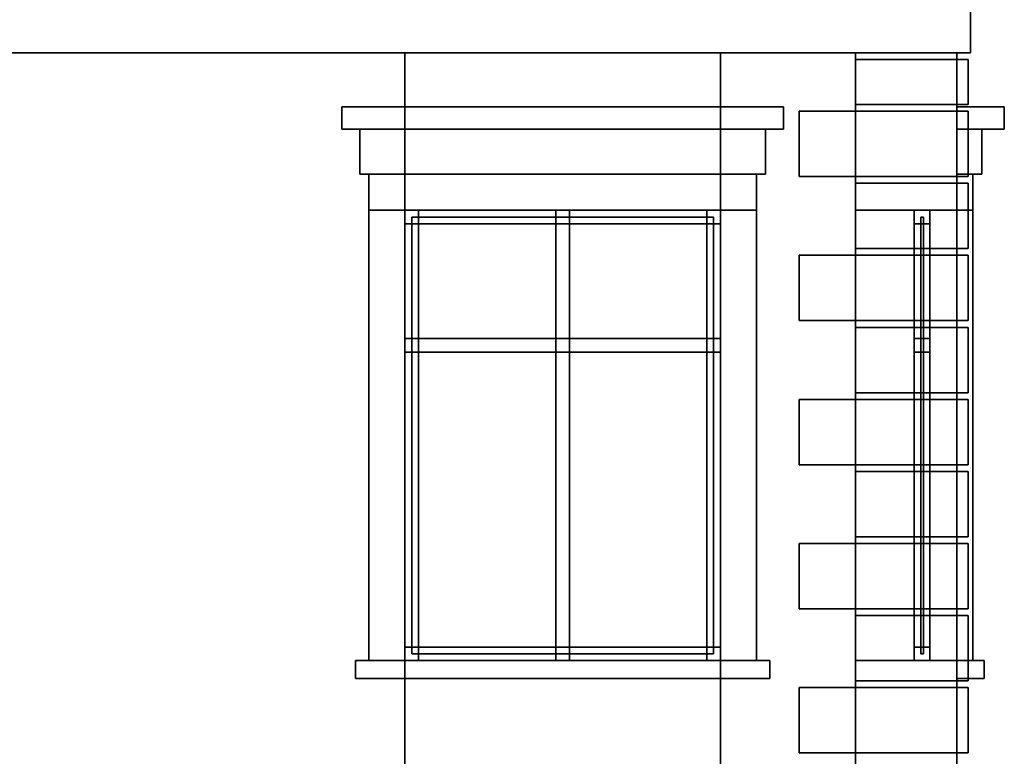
# Model space of a CAD drawing. Header units: metres. Extents: x 3 to 38.4, y 0 to 14.7.
# Tile 24 of 81: x 25.8 to 30.2, y 4.8 to 8. Entities that reach past the tile are written whole.
import ezdxf

# ---------------------------------------------------------------- set-up
doc = ezdxf.new("R2010")
doc.units = ezdxf.units.M
for name, color, linetype in [('FRAME', 8, 'Continuous'), ('GLASS', 5, 'Continuous'), ('PLASTER', 8, 'Continuous'), ('STUCCO', 8, 'Continuous')]:
    doc.layers.add(name, color=color, linetype=linetype)

msp = doc.modelspace()

# ---------------------------------------------------------------- linework, layer by layer
at = {"layer": 'FRAME'}
for points in [[(28.95, 7.14), (27.55, 7.14), (27.55, 7.2), (28.95, 7.2)], [(27.61, 5.2), (27.55, 5.2), (27.55, 7.2), (27.61, 7.2)], [(27.55, 7.14), (28.95, 7.14), (28.95, 7.2), (27.55, 7.2)], [(27.55, 5.2), (27.61, 5.2), (27.61, 7.2), (27.55, 7.2)], [(28.95, 7.14), (27.55, 7.14), (27.55, 7.2), (28.95, 7.2)], [(27.61, 5.2), (27.55, 5.2), (27.55, 7.2), (27.61, 7.2)], [(27.55, 7.14), (28.95, 7.14), (28.95, 7.2), (27.55, 7.2)], [(27.55, 5.2), (27.61, 5.2), (27.61, 7.2), (27.55, 7.2)], [(28.28, 5.2), (28.22, 5.2), (28.22, 7.2), (28.28, 7.2)], [(28.22, 5.2), (28.28, 5.2), (28.28, 7.2), (28.22, 7.2)], [(28.28, 5.2), (28.22, 5.2), (28.22, 7.2), (28.28, 7.2)], [(28.22, 5.2), (28.28, 5.2), (28.28, 7.2), (28.22, 7.2)], [(28.95, 5.2), (28.89, 5.2), (28.89, 7.2), (28.95, 7.2)], [(28.89, 5.2), (28.95, 5.2), (28.95, 7.2), (28.89, 7.2)], [(28.95, 5.2), (28.89, 5.2), (28.89, 7.2), (28.95, 7.2)], [(28.89, 5.2), (28.95, 5.2), (28.95, 7.2), (28.89, 7.2)], [(29.88, 7.14), (29.81, 7.14), (29.81, 7.2), (29.88, 7.2)], [(29.88, 5.2), (29.81, 5.2), (29.81, 7.2), (29.88, 7.2)], [(29.81, 5.2), (29.88, 5.2), (29.88, 7.2), (29.81, 7.2)], [(29.88, 5.2), (29.81, 5.2), (29.81, 7.2), (29.88, 7.2)], [(29.81, 5.2), (29.88, 5.2), (29.88, 7.2), (29.81, 7.2)], [(29.88, 5.2), (29.81, 5.2), (29.81, 7.2), (29.88, 7.2)], [(29.81, 7.14), (29.88, 7.14), (29.88, 7.2), (29.81, 7.2)], [(29.81, 5.2), (29.88, 5.2), (29.88, 7.2), (29.81, 7.2)], [(29.88, 7.14), (29.81, 7.14), (29.81, 7.2), (29.88, 7.2)], [(29.88, 5.2), (29.81, 5.2), (29.81, 7.2), (29.88, 7.2)], [(29.81, 5.2), (29.88, 5.2), (29.88, 7.2), (29.81, 7.2)], [(29.88, 5.2), (29.81, 5.2), (29.81, 7.2), (29.88, 7.2)], [(29.81, 5.2), (29.88, 5.2), (29.88, 7.2), (29.81, 7.2)], [(29.88, 5.2), (29.81, 5.2), (29.81, 7.2), (29.88, 7.2)], [(29.81, 7.14), (29.88, 7.14), (29.88, 7.2), (29.81, 7.2)], [(29.81, 5.2), (29.88, 5.2), (29.88, 7.2), (29.81, 7.2)], [(29.88, 7.14), (29.81, 7.14), (29.81, 7.2), (29.88, 7.2)], [(29.88, 5.2), (29.81, 5.2), (29.81, 7.2), (29.88, 7.2)], [(29.81, 5.2), (29.88, 5.2), (29.88, 7.2), (29.81, 7.2)], [(29.88, 5.2), (29.81, 5.2), (29.81, 7.2), (29.88, 7.2)], [(29.81, 5.2), (29.88, 5.2), (29.88, 7.2), (29.81, 7.2)], [(29.88, 5.2), (29.81, 5.2), (29.81, 7.2), (29.88, 7.2)], [(29.81, 7.14), (29.88, 7.14), (29.88, 7.2), (29.81, 7.2)], [(29.81, 5.2), (29.88, 5.2), (29.88, 7.2), (29.81, 7.2)], [(29.88, 7.14), (29.81, 7.14), (29.81, 7.2), (29.88, 7.2)], [(29.88, 5.2), (29.81, 5.2), (29.81, 7.2), (29.88, 7.2)], [(29.81, 5.2), (29.88, 5.2), (29.88, 7.2), (29.81, 7.2)], [(29.88, 5.2), (29.81, 5.2), (29.81, 7.2), (29.88, 7.2)], [(29.81, 5.2), (29.88, 5.2), (29.88, 7.2), (29.81, 7.2)], [(29.88, 5.2), (29.81, 5.2), (29.81, 7.2), (29.88, 7.2)], [(29.81, 7.14), (29.88, 7.14), (29.88, 7.2), (29.81, 7.2)], [(29.81, 5.2), (29.88, 5.2), (29.88, 7.2), (29.81, 7.2)], [(29.88, 7.14), (29.81, 7.14), (29.81, 7.2), (29.88, 7.2)], [(29.88, 5.2), (29.81, 5.2), (29.81, 7.2), (29.88, 7.2)], [(29.81, 5.2), (29.88, 5.2), (29.88, 7.2), (29.81, 7.2)], [(29.88, 5.2), (29.81, 5.2), (29.81, 7.2), (29.88, 7.2)], [(29.81, 5.2), (29.88, 5.2), (29.88, 7.2), (29.81, 7.2)], [(29.88, 5.2), (29.81, 5.2), (29.81, 7.2), (29.88, 7.2)], [(29.81, 7.14), (29.88, 7.14), (29.88, 7.2), (29.81, 7.2)], [(29.81, 5.2), (29.88, 5.2), (29.88, 7.2), (29.81, 7.2)], [(29.88, 7.14), (29.81, 7.14), (29.81, 7.2), (29.88, 7.2)], [(29.88, 5.2), (29.81, 5.2), (29.81, 7.2), (29.88, 7.2)], [(29.81, 5.2), (29.88, 5.2), (29.88, 7.2), (29.81, 7.2)], [(29.88, 5.2), (29.81, 5.2), (29.81, 7.2), (29.88, 7.2)], [(29.81, 5.2), (29.88, 5.2), (29.88, 7.2), (29.81, 7.2)], [(29.88, 5.2), (29.81, 5.2), (29.81, 7.2), (29.88, 7.2)], [(29.81, 7.14), (29.88, 7.14), (29.88, 7.2), (29.81, 7.2)], [(29.81, 5.2), (29.88, 5.2), (29.88, 7.2), (29.81, 7.2)], [(29.88, 7.14), (29.81, 7.14), (29.81, 7.2), (29.88, 7.2)], [(29.88, 5.2), (29.81, 5.2), (29.81, 7.2), (29.88, 7.2)], [(29.81, 5.2), (29.88, 5.2), (29.88, 7.2), (29.81, 7.2)], [(29.88, 5.2), (29.81, 5.2), (29.81, 7.2), (29.88, 7.2)], [(29.81, 5.2), (29.88, 5.2), (29.88, 7.2), (29.81, 7.2)], [(29.88, 5.2), (29.81, 5.2), (29.81, 7.2), (29.88, 7.2)], [(29.81, 7.14), (29.88, 7.14), (29.88, 7.2), (29.81, 7.2)], [(29.81, 5.2), (29.88, 5.2), (29.88, 7.2), (29.81, 7.2)], [(29.88, 7.14), (29.81, 7.14), (29.81, 7.2), (29.88, 7.2)], [(29.88, 5.2), (29.81, 5.2), (29.81, 7.2), (29.88, 7.2)], [(29.81, 5.2), (29.88, 5.2), (29.88, 7.2), (29.81, 7.2)], [(29.88, 5.2), (29.81, 5.2), (29.81, 7.2), (29.88, 7.2)], [(29.81, 5.2), (29.88, 5.2), (29.88, 7.2), (29.81, 7.2)], [(29.88, 5.2), (29.81, 5.2), (29.81, 7.2), (29.88, 7.2)], [(29.81, 7.14), (29.88, 7.14), (29.88, 7.2), (29.81, 7.2)], [(29.81, 5.2), (29.88, 5.2), (29.88, 7.2), (29.81, 7.2)], [(29.88, 7.14), (29.81, 7.14), (29.81, 7.2), (29.88, 7.2)], [(29.88, 5.2), (29.81, 5.2), (29.81, 7.2), (29.88, 7.2)], [(29.81, 5.2), (29.88, 5.2), (29.88, 7.2), (29.81, 7.2)], [(29.88, 5.2), (29.81, 5.2), (29.81, 7.2), (29.88, 7.2)], [(29.81, 5.2), (29.88, 5.2), (29.88, 7.2), (29.81, 7.2)], [(29.88, 5.2), (29.81, 5.2), (29.81, 7.2), (29.88, 7.2)], [(29.81, 7.14), (29.88, 7.14), (29.88, 7.2), (29.81, 7.2)], [(29.81, 5.2), (29.88, 5.2), (29.88, 7.2), (29.81, 7.2)], [(28.95, 6.57), (27.55, 6.57), (27.55, 6.63), (28.95, 6.63)], [(27.55, 6.57), (28.95, 6.57), (28.95, 6.63), (27.55, 6.63)], [(28.95, 6.57), (27.55, 6.57), (27.55, 6.63), (28.95, 6.63)], [(27.55, 6.57), (28.95, 6.57), (28.95, 6.63), (27.55, 6.63)], [(29.88, 6.57), (29.81, 6.57), (29.81, 6.63), (29.88, 6.63)], [(29.81, 6.57), (29.88, 6.57), (29.88, 6.63), (29.81, 6.63)], [(29.88, 6.57), (29.81, 6.57), (29.81, 6.63), (29.88, 6.63)], [(29.81, 6.57), (29.88, 6.57), (29.88, 6.63), (29.81, 6.63)], [(29.88, 6.57), (29.81, 6.57), (29.81, 6.63), (29.88, 6.63)], [(29.81, 6.57), (29.88, 6.57), (29.88, 6.63), (29.81, 6.63)], [(29.88, 6.57), (29.81, 6.57), (29.81, 6.63), (29.88, 6.63)], [(29.81, 6.57), (29.88, 6.57), (29.88, 6.63), (29.81, 6.63)], [(29.88, 6.57), (29.81, 6.57), (29.81, 6.63), (29.88, 6.63)], [(29.81, 6.57), (29.88, 6.57), (29.88, 6.63), (29.81, 6.63)], [(29.88, 6.57), (29.81, 6.57), (29.81, 6.63), (29.88, 6.63)], [(29.81, 6.57), (29.88, 6.57), (29.88, 6.63), (29.81, 6.63)], [(29.88, 6.57), (29.81, 6.57), (29.81, 6.63), (29.88, 6.63)], [(29.81, 6.57), (29.88, 6.57), (29.88, 6.63), (29.81, 6.63)], [(29.88, 6.57), (29.81, 6.57), (29.81, 6.63), (29.88, 6.63)], [(29.81, 6.57), (29.88, 6.57), (29.88, 6.63), (29.81, 6.63)], [(29.88, 6.57), (29.81, 6.57), (29.81, 6.63), (29.88, 6.63)], [(29.81, 6.57), (29.88, 6.57), (29.88, 6.63), (29.81, 6.63)], [(28.95, 5.2), (27.55, 5.2), (27.55, 5.26), (28.95, 5.26)], [(27.55, 5.2), (28.95, 5.2), (28.95, 5.26), (27.55, 5.26)], [(28.95, 5.2), (27.55, 5.2), (27.55, 5.26), (28.95, 5.26)], [(27.55, 5.2), (28.95, 5.2), (28.95, 5.26), (27.55, 5.26)], [(29.88, 5.2), (29.81, 5.2), (29.81, 5.26), (29.88, 5.26)], [(29.81, 5.2), (29.88, 5.2), (29.88, 5.26), (29.81, 5.26)], [(29.88, 5.2), (29.81, 5.2), (29.81, 5.26), (29.88, 5.26)], [(29.81, 5.2), (29.88, 5.2), (29.88, 5.26), (29.81, 5.26)], [(29.88, 5.2), (29.81, 5.2), (29.81, 5.26), (29.88, 5.26)], [(29.81, 5.2), (29.88, 5.2), (29.88, 5.26), (29.81, 5.26)], [(29.88, 5.2), (29.81, 5.2), (29.81, 5.26), (29.88, 5.26)], [(29.81, 5.2), (29.88, 5.2), (29.88, 5.26), (29.81, 5.26)], [(29.88, 5.2), (29.81, 5.2), (29.81, 5.26), (29.88, 5.26)], [(29.81, 5.2), (29.88, 5.2), (29.88, 5.26), (29.81, 5.26)], [(29.88, 5.2), (29.81, 5.2), (29.81, 5.26), (29.88, 5.26)], [(29.81, 5.2), (29.88, 5.2), (29.88, 5.26), (29.81, 5.26)], [(29.88, 5.2), (29.81, 5.2), (29.81, 5.26), (29.88, 5.26)], [(29.81, 5.2), (29.88, 5.2), (29.88, 5.26), (29.81, 5.26)], [(29.88, 5.2), (29.81, 5.2), (29.81, 5.26), (29.88, 5.26)], [(29.81, 5.2), (29.88, 5.2), (29.88, 5.26), (29.81, 5.26)], [(29.88, 5.2), (29.81, 5.2), (29.81, 5.26), (29.88, 5.26)], [(29.81, 5.2), (29.88, 5.2), (29.88, 5.26), (29.81, 5.26)]]:
    msp.add_lwpolyline(points, close=True, dxfattribs=at)
at = {"layer": 'GLASS'}
for points in [[(28.92, 5.23), (27.58, 5.23), (27.58, 7.17), (28.92, 7.17)], [(27.58, 5.23), (28.92, 5.23), (28.92, 7.17), (27.58, 7.17)], [(28.92, 5.23), (27.58, 5.23), (27.58, 7.17), (28.92, 7.17)], [(27.58, 5.23), (28.92, 5.23), (28.92, 7.17), (27.58, 7.17)], [(29.851, 5.23), (29.839, 5.23), (29.839, 7.17), (29.851, 7.17)], [(29.839, 5.23), (29.851, 5.23), (29.851, 7.17), (29.839, 7.17)], [(29.851, 5.23), (29.839, 5.23), (29.839, 7.17), (29.851, 7.17)], [(29.839, 5.23), (29.851, 5.23), (29.851, 7.17), (29.839, 7.17)], [(29.851, 5.23), (29.839, 5.23), (29.839, 7.17), (29.851, 7.17)], [(29.839, 5.23), (29.851, 5.23), (29.851, 7.17), (29.839, 7.17)], [(29.851, 5.23), (29.839, 5.23), (29.839, 7.17), (29.851, 7.17)], [(29.839, 5.23), (29.851, 5.23), (29.851, 7.17), (29.839, 7.17)], [(29.851, 5.23), (29.839, 5.23), (29.839, 7.17), (29.851, 7.17)], [(29.839, 5.23), (29.851, 5.23), (29.851, 7.17), (29.839, 7.17)], [(29.851, 5.23), (29.839, 5.23), (29.839, 7.17), (29.851, 7.17)], [(29.839, 5.23), (29.851, 5.23), (29.851, 7.17), (29.839, 7.17)], [(29.851, 5.23), (29.839, 5.23), (29.839, 7.17), (29.851, 7.17)], [(29.839, 5.23), (29.851, 5.23), (29.851, 7.17), (29.839, 7.17)], [(29.851, 5.23), (29.839, 5.23), (29.839, 7.17), (29.851, 7.17)], [(29.839, 5.23), (29.851, 5.23), (29.851, 7.17), (29.839, 7.17)], [(29.851, 5.23), (29.839, 5.23), (29.839, 7.17), (29.851, 7.17)], [(29.839, 5.23), (29.851, 5.23), (29.851, 7.17), (29.839, 7.17)]]:
    msp.add_lwpolyline(points, close=True, dxfattribs=at)
at = {"layer": 'PLASTER'}
for points in [[(27.55, 4.5), (25.45, 4.5), (25.45, 7.9), (27.55, 7.9)], [(25.45, 4.5), (27.55, 4.5), (27.55, 7.9), (25.45, 7.9)], [(27.55, 4.5), (25.45, 4.5), (25.45, 7.9), (27.55, 7.9)], [(25.45, 4.5), (27.55, 4.5), (27.55, 7.9), (25.45, 7.9)], [(28.95, 7.2), (27.55, 7.2), (27.55, 7.9), (28.95, 7.9)], [(27.55, 7.2), (28.95, 7.2), (28.95, 7.9), (27.55, 7.9)], [(28.95, 7.2), (27.55, 7.2), (27.55, 7.9), (28.95, 7.9)], [(27.55, 7.2), (28.95, 7.2), (28.95, 7.9), (27.55, 7.9)], [(30, 4.5), (28.95, 4.5), (28.95, 7.9), (30, 7.9)], [(28.95, 4.5), (30, 4.5), (30, 7.9), (28.95, 7.9)], [(30, 4.5), (28.95, 4.5), (28.95, 7.9), (30, 7.9)], [(28.95, 4.5), (30, 4.5), (30, 7.9), (28.95, 7.9)], [(30, 4.5), (29.55, 4.5), (29.55, 7.9), (30, 7.9)], [(29.55, 4.5), (30, 4.5), (30, 7.9), (29.55, 7.9)], [(30, 7.2), (29.55, 7.2), (29.55, 7.9), (30, 7.9)], [(29.55, 7.2), (30, 7.2), (30, 7.9), (29.55, 7.9)], [(30, 4.5), (29.55, 4.5), (29.55, 7.9), (30, 7.9)], [(29.55, 4.5), (30, 4.5), (30, 7.9), (29.55, 7.9)], [(30, 7.2), (29.55, 7.2), (29.55, 7.9), (30, 7.9)], [(29.55, 7.2), (30, 7.2), (30, 7.9), (29.55, 7.9)], [(30, 4.5), (29.55, 4.5), (29.55, 7.9), (30, 7.9)], [(29.55, 4.5), (30, 4.5), (30, 7.9), (29.55, 7.9)], [(30, 7.2), (29.55, 7.2), (29.55, 7.9), (30, 7.9)], [(29.55, 7.2), (30, 7.2), (30, 7.9), (29.55, 7.9)], [(30, 4.5), (29.55, 4.5), (29.55, 7.9), (30, 7.9)], [(29.55, 4.5), (30, 4.5), (30, 7.9), (29.55, 7.9)], [(30, 7.2), (29.55, 7.2), (29.55, 7.9), (30, 7.9)], [(29.55, 7.2), (30, 7.2), (30, 7.9), (29.55, 7.9)], [(30, 4.5), (29.55, 4.5), (29.55, 7.9), (30, 7.9)], [(29.55, 4.5), (30, 4.5), (30, 7.9), (29.55, 7.9)], [(30, 7.2), (29.55, 7.2), (29.55, 7.9), (30, 7.9)], [(29.55, 7.2), (30, 7.2), (30, 7.9), (29.55, 7.9)], [(30, 4.5), (29.55, 4.5), (29.55, 7.9), (30, 7.9)], [(29.55, 4.5), (30, 4.5), (30, 7.9), (29.55, 7.9)], [(30, 7.2), (29.55, 7.2), (29.55, 7.9), (30, 7.9)], [(29.55, 7.2), (30, 7.2), (30, 7.9), (29.55, 7.9)], [(30, 4.5), (29.55, 4.5), (29.55, 7.9), (30, 7.9)], [(29.55, 4.5), (30, 4.5), (30, 7.9), (29.55, 7.9)], [(30, 7.2), (29.55, 7.2), (29.55, 7.9), (30, 7.9)], [(29.55, 7.2), (30, 7.2), (30, 7.9), (29.55, 7.9)], [(30, 4.5), (29.55, 4.5), (29.55, 7.9), (30, 7.9)], [(29.55, 4.5), (30, 4.5), (30, 7.9), (29.55, 7.9)], [(30, 7.2), (29.55, 7.2), (29.55, 7.9), (30, 7.9)], [(29.55, 7.2), (30, 7.2), (30, 7.9), (29.55, 7.9)], [(30, 4.5), (29.55, 4.5), (29.55, 7.9), (30, 7.9)], [(29.55, 4.5), (30, 4.5), (30, 7.9), (29.55, 7.9)], [(30, 7.2), (29.55, 7.2), (29.55, 7.9), (30, 7.9)], [(29.55, 7.2), (30, 7.2), (30, 7.9), (29.55, 7.9)], [(30, 4.5), (29.55, 4.5), (29.55, 7.9), (30, 7.9)], [(29.55, 4.5), (30, 4.5), (30, 7.9), (29.55, 7.9)], [(29.15, 7.36), (27.35, 7.36), (27.35, 7.56), (29.15, 7.56)], [(27.35, 7.36), (29.15, 7.36), (29.15, 7.56), (27.35, 7.56)], [(29.15, 7.36), (27.35, 7.36), (27.35, 7.56), (29.15, 7.56)], [(27.35, 7.36), (29.15, 7.36), (29.15, 7.56), (27.35, 7.56)], [(30.11, 7.36), (30, 7.36), (30, 7.56), (30.11, 7.56)], [(30, 7.36), (30.11, 7.36), (30.11, 7.56), (30, 7.56)], [(30.11, 7.36), (30, 7.36), (30, 7.56), (30.11, 7.56)], [(30, 7.36), (30.11, 7.36), (30.11, 7.56), (30, 7.56)], [(30.11, 7.36), (30, 7.36), (30, 7.56), (30.11, 7.56)], [(30, 7.36), (30.11, 7.36), (30.11, 7.56), (30, 7.56)], [(30.11, 7.36), (30, 7.36), (30, 7.56), (30.11, 7.56)], [(30, 7.36), (30.11, 7.36), (30.11, 7.56), (30, 7.56)], [(30.11, 7.36), (30, 7.36), (30, 7.56), (30.11, 7.56)], [(30, 7.36), (30.11, 7.36), (30.11, 7.56), (30, 7.56)], [(30.11, 7.36), (30, 7.36), (30, 7.56), (30.11, 7.56)], [(30, 7.36), (30.11, 7.36), (30.11, 7.56), (30, 7.56)], [(30.11, 7.36), (30, 7.36), (30, 7.56), (30.11, 7.56)], [(30, 7.36), (30.11, 7.36), (30.11, 7.56), (30, 7.56)], [(30.11, 7.36), (30, 7.36), (30, 7.56), (30.11, 7.56)], [(30, 7.36), (30.11, 7.36), (30.11, 7.56), (30, 7.56)], [(30.11, 7.36), (30, 7.36), (30, 7.56), (30.11, 7.56)], [(30, 7.36), (30.11, 7.36), (30.11, 7.56), (30, 7.56)], [(28.95, 4.5), (27.55, 4.5), (27.55, 5.2), (28.95, 5.2)], [(27.55, 4.5), (28.95, 4.5), (28.95, 5.2), (27.55, 5.2)], [(28.95, 4.5), (27.55, 4.5), (27.55, 5.2), (28.95, 5.2)], [(27.55, 4.5), (28.95, 4.5), (28.95, 5.2), (27.55, 5.2)], [(30, 4.5), (29.55, 4.5), (29.55, 5.2), (30, 5.2)], [(29.55, 4.5), (30, 4.5), (30, 5.2), (29.55, 5.2)], [(30, 4.5), (29.55, 4.5), (29.55, 5.2), (30, 5.2)], [(29.55, 4.5), (30, 4.5), (30, 5.2), (29.55, 5.2)], [(30, 4.5), (29.55, 4.5), (29.55, 5.2), (30, 5.2)], [(29.55, 4.5), (30, 4.5), (30, 5.2), (29.55, 5.2)], [(30, 4.5), (29.55, 4.5), (29.55, 5.2), (30, 5.2)], [(29.55, 4.5), (30, 4.5), (30, 5.2), (29.55, 5.2)], [(30, 4.5), (29.55, 4.5), (29.55, 5.2), (30, 5.2)], [(29.55, 4.5), (30, 4.5), (30, 5.2), (29.55, 5.2)], [(30, 4.5), (29.55, 4.5), (29.55, 5.2), (30, 5.2)], [(29.55, 4.5), (30, 4.5), (30, 5.2), (29.55, 5.2)], [(30, 4.5), (29.55, 4.5), (29.55, 5.2), (30, 5.2)], [(29.55, 4.5), (30, 4.5), (30, 5.2), (29.55, 5.2)], [(30, 4.5), (29.55, 4.5), (29.55, 5.2), (30, 5.2)], [(29.55, 4.5), (30, 4.5), (30, 5.2), (29.55, 5.2)], [(30, 4.5), (29.55, 4.5), (29.55, 5.2), (30, 5.2)], [(29.55, 4.5), (30, 4.5), (30, 5.2), (29.55, 5.2)]]:
    msp.add_lwpolyline(points, close=True, dxfattribs=at)
at = {"layer": 'STUCCO'}
for points in [[(30.06, 7.9), (15.94, 7.9), (15.94, 8.3861), (30.06, 8.3861)], [(15.94, 7.9), (30.06, 7.9), (30.06, 8.3861), (15.94, 8.3861)], [(30.05, 7.67), (29.55, 7.67), (29.55, 7.87), (30.05, 7.87)], [(29.55, 7.67), (30.05, 7.67), (30.05, 7.87), (29.55, 7.87)], [(30.05, 7.67), (29.55, 7.67), (29.55, 7.87), (30.05, 7.87)], [(29.55, 7.67), (30.05, 7.67), (30.05, 7.87), (29.55, 7.87)], [(30.05, 7.67), (30, 7.67), (30, 7.87), (30.05, 7.87)], [(30, 7.67), (30.05, 7.67), (30.05, 7.87), (30, 7.87)], [(30.05, 7.67), (30, 7.67), (30, 7.87), (30.05, 7.87)], [(30, 7.67), (30.05, 7.67), (30.05, 7.87), (30, 7.87)], [(29.23, 7.56), (27.27, 7.56), (27.27, 7.66), (29.23, 7.66)], [(27.27, 7.56), (29.23, 7.56), (29.23, 7.66), (27.27, 7.66)], [(29.23, 7.56), (27.27, 7.56), (27.27, 7.66), (29.23, 7.66)], [(27.27, 7.56), (29.23, 7.56), (29.23, 7.66), (27.27, 7.66)], [(30.21, 7.56), (30, 7.56), (30, 7.66), (30.21, 7.66)], [(30, 7.56), (30.21, 7.56), (30.21, 7.66), (30, 7.66)], [(30.21, 7.56), (30, 7.56), (30, 7.66), (30.21, 7.66)], [(30, 7.56), (30.21, 7.56), (30.21, 7.66), (30, 7.66)], [(30.21, 7.56), (30, 7.56), (30, 7.66), (30.21, 7.66)], [(30, 7.56), (30.21, 7.56), (30.21, 7.66), (30, 7.66)], [(30.21, 7.56), (30, 7.56), (30, 7.66), (30.21, 7.66)], [(30, 7.56), (30.21, 7.56), (30.21, 7.66), (30, 7.66)], [(30.21, 7.56), (30, 7.56), (30, 7.66), (30.21, 7.66)], [(30, 7.56), (30.21, 7.56), (30.21, 7.66), (30, 7.66)], [(30.21, 7.56), (30, 7.56), (30, 7.66), (30.21, 7.66)], [(30, 7.56), (30.21, 7.56), (30.21, 7.66), (30, 7.66)], [(30.21, 7.56), (30, 7.56), (30, 7.66), (30.21, 7.66)], [(30, 7.56), (30.21, 7.56), (30.21, 7.66), (30, 7.66)], [(30.21, 7.56), (30, 7.56), (30, 7.66), (30.21, 7.66)], [(30, 7.56), (30.21, 7.56), (30.21, 7.66), (30, 7.66)], [(30.21, 7.56), (30, 7.56), (30, 7.66), (30.21, 7.66)], [(30, 7.56), (30.21, 7.56), (30.21, 7.66), (30, 7.66)], [(30.05, 7.35), (29.3, 7.35), (29.3, 7.64), (30.05, 7.64)], [(29.3, 7.35), (30.05, 7.35), (30.05, 7.64), (29.3, 7.64)], [(30.05, 7.35), (29.3, 7.35), (29.3, 7.64), (30.05, 7.64)], [(29.3, 7.35), (30.05, 7.35), (30.05, 7.64), (29.3, 7.64)], [(30.05, 7.35), (30, 7.35), (30, 7.64), (30.05, 7.64)], [(30, 7.35), (30.05, 7.35), (30.05, 7.64), (30, 7.64)], [(30.05, 7.35), (30, 7.35), (30, 7.64), (30.05, 7.64)], [(30, 7.35), (30.05, 7.35), (30.05, 7.64), (30, 7.64)], [(29.11, 7.2), (27.39, 7.2), (27.39, 7.36), (29.11, 7.36)], [(27.39, 7.2), (29.11, 7.2), (29.11, 7.36), (27.39, 7.36)], [(29.11, 7.2), (27.39, 7.2), (27.39, 7.36), (29.11, 7.36)], [(27.39, 7.2), (29.11, 7.2), (29.11, 7.36), (27.39, 7.36)], [(30.07, 7.2), (30, 7.2), (30, 7.36), (30.07, 7.36)], [(30, 7.2), (30.07, 7.2), (30.07, 7.36), (30, 7.36)], [(30.07, 7.2), (30, 7.2), (30, 7.36), (30.07, 7.36)], [(30, 7.2), (30.07, 7.2), (30.07, 7.36), (30, 7.36)], [(30.07, 7.2), (30, 7.2), (30, 7.36), (30.07, 7.36)], [(30, 7.2), (30.07, 7.2), (30.07, 7.36), (30, 7.36)], [(30.07, 7.2), (30, 7.2), (30, 7.36), (30.07, 7.36)], [(30, 7.2), (30.07, 7.2), (30.07, 7.36), (30, 7.36)], [(30.07, 7.2), (30, 7.2), (30, 7.36), (30.07, 7.36)], [(30, 7.2), (30.07, 7.2), (30.07, 7.36), (30, 7.36)], [(30.07, 7.2), (30, 7.2), (30, 7.36), (30.07, 7.36)], [(30, 7.2), (30.07, 7.2), (30.07, 7.36), (30, 7.36)], [(30.07, 7.2), (30, 7.2), (30, 7.36), (30.07, 7.36)], [(30, 7.2), (30.07, 7.2), (30.07, 7.36), (30, 7.36)], [(30.07, 7.2), (30, 7.2), (30, 7.36), (30.07, 7.36)], [(30, 7.2), (30.07, 7.2), (30.07, 7.36), (30, 7.36)], [(30.07, 7.2), (30, 7.2), (30, 7.36), (30.07, 7.36)], [(30, 7.2), (30.07, 7.2), (30.07, 7.36), (30, 7.36)], [(30.05, 7.03), (29.55, 7.03), (29.55, 7.32), (30.05, 7.32)], [(29.55, 7.03), (30.05, 7.03), (30.05, 7.32), (29.55, 7.32)], [(30.05, 7.03), (29.55, 7.03), (29.55, 7.32), (30.05, 7.32)], [(29.55, 7.03), (30.05, 7.03), (30.05, 7.32), (29.55, 7.32)], [(30.05, 7.03), (30, 7.03), (30, 7.32), (30.05, 7.32)], [(30, 7.03), (30.05, 7.03), (30.05, 7.32), (30, 7.32)], [(30.05, 7.03), (30, 7.03), (30, 7.32), (30.05, 7.32)], [(30, 7.03), (30.05, 7.03), (30.05, 7.32), (30, 7.32)], [(27.55, 5.2), (27.39, 5.2), (27.39, 7.2), (27.55, 7.2)], [(27.39, 5.2), (27.55, 5.2), (27.55, 7.2), (27.39, 7.2)], [(27.55, 5.2), (27.39, 5.2), (27.39, 7.2), (27.55, 7.2)], [(27.39, 5.2), (27.55, 5.2), (27.55, 7.2), (27.39, 7.2)], [(29.11, 5.2), (28.95, 5.2), (28.95, 7.2), (29.11, 7.2)], [(28.95, 5.2), (29.11, 5.2), (29.11, 7.2), (28.95, 7.2)], [(29.11, 5.2), (28.95, 5.2), (28.95, 7.2), (29.11, 7.2)], [(28.95, 5.2), (29.11, 5.2), (29.11, 7.2), (28.95, 7.2)], [(30.07, 5.2), (30, 5.2), (30, 7.2), (30.07, 7.2)], [(30, 5.2), (30.07, 5.2), (30.07, 7.2), (30, 7.2)], [(30.07, 5.2), (30, 5.2), (30, 7.2), (30.07, 7.2)], [(30, 5.2), (30.07, 5.2), (30.07, 7.2), (30, 7.2)], [(30.07, 5.2), (30, 5.2), (30, 7.2), (30.07, 7.2)], [(30, 5.2), (30.07, 5.2), (30.07, 7.2), (30, 7.2)], [(30.07, 5.2), (30, 5.2), (30, 7.2), (30.07, 7.2)], [(30, 5.2), (30.07, 5.2), (30.07, 7.2), (30, 7.2)], [(30.07, 5.2), (30, 5.2), (30, 7.2), (30.07, 7.2)], [(30, 5.2), (30.07, 5.2), (30.07, 7.2), (30, 7.2)], [(30.07, 5.2), (30, 5.2), (30, 7.2), (30.07, 7.2)], [(30, 5.2), (30.07, 5.2), (30.07, 7.2), (30, 7.2)], [(30.07, 5.2), (30, 5.2), (30, 7.2), (30.07, 7.2)], [(30, 5.2), (30.07, 5.2), (30.07, 7.2), (30, 7.2)], [(30.07, 5.2), (30, 5.2), (30, 7.2), (30.07, 7.2)], [(30, 5.2), (30.07, 5.2), (30.07, 7.2), (30, 7.2)], [(30.07, 5.2), (30, 5.2), (30, 7.2), (30.07, 7.2)], [(30, 5.2), (30.07, 5.2), (30.07, 7.2), (30, 7.2)], [(30.07, 5.2), (30, 5.2), (30, 7.2), (30.07, 7.2)], [(30, 5.2), (30.07, 5.2), (30.07, 7.2), (30, 7.2)], [(30.07, 5.2), (30, 5.2), (30, 7.2), (30.07, 7.2)], [(30, 5.2), (30.07, 5.2), (30.07, 7.2), (30, 7.2)], [(30.07, 5.2), (30, 5.2), (30, 7.2), (30.07, 7.2)], [(30, 5.2), (30.07, 5.2), (30.07, 7.2), (30, 7.2)], [(30.07, 5.2), (30, 5.2), (30, 7.2), (30.07, 7.2)], [(30, 5.2), (30.07, 5.2), (30.07, 7.2), (30, 7.2)], [(30.07, 5.2), (30, 5.2), (30, 7.2), (30.07, 7.2)], [(30, 5.2), (30.07, 5.2), (30.07, 7.2), (30, 7.2)], [(30.07, 5.2), (30, 5.2), (30, 7.2), (30.07, 7.2)], [(30, 5.2), (30.07, 5.2), (30.07, 7.2), (30, 7.2)], [(30.07, 5.2), (30, 5.2), (30, 7.2), (30.07, 7.2)], [(30, 5.2), (30.07, 5.2), (30.07, 7.2), (30, 7.2)], [(30.07, 5.2), (30, 5.2), (30, 7.2), (30.07, 7.2)], [(30, 5.2), (30.07, 5.2), (30.07, 7.2), (30, 7.2)], [(30.07, 5.2), (30, 5.2), (30, 7.2), (30.07, 7.2)], [(30, 5.2), (30.07, 5.2), (30.07, 7.2), (30, 7.2)], [(30.05, 6.71), (29.3, 6.71), (29.3, 7), (30.05, 7)], [(29.3, 6.71), (30.05, 6.71), (30.05, 7), (29.3, 7)], [(30.05, 6.71), (29.3, 6.71), (29.3, 7), (30.05, 7)], [(29.3, 6.71), (30.05, 6.71), (30.05, 7), (29.3, 7)], [(30.05, 6.71), (30, 6.71), (30, 7), (30.05, 7)], [(30, 6.71), (30.05, 6.71), (30.05, 7), (30, 7)], [(30.05, 6.71), (30, 6.71), (30, 7), (30.05, 7)], [(30, 6.71), (30.05, 6.71), (30.05, 7), (30, 7)], [(30.05, 6.39), (29.55, 6.39), (29.55, 6.68), (30.05, 6.68)], [(29.55, 6.39), (30.05, 6.39), (30.05, 6.68), (29.55, 6.68)], [(30.05, 6.39), (29.55, 6.39), (29.55, 6.68), (30.05, 6.68)], [(29.55, 6.39), (30.05, 6.39), (30.05, 6.68), (29.55, 6.68)], [(30.05, 6.39), (30, 6.39), (30, 6.68), (30.05, 6.68)], [(30, 6.39), (30.05, 6.39), (30.05, 6.68), (30, 6.68)], [(30.05, 6.39), (30, 6.39), (30, 6.68), (30.05, 6.68)], [(30, 6.39), (30.05, 6.39), (30.05, 6.68), (30, 6.68)], [(30.05, 6.07), (29.3, 6.07), (29.3, 6.36), (30.05, 6.36)], [(29.3, 6.07), (30.05, 6.07), (30.05, 6.36), (29.3, 6.36)], [(30.05, 6.07), (29.3, 6.07), (29.3, 6.36), (30.05, 6.36)], [(29.3, 6.07), (30.05, 6.07), (30.05, 6.36), (29.3, 6.36)], [(30.05, 6.07), (30, 6.07), (30, 6.36), (30.05, 6.36)], [(30, 6.07), (30.05, 6.07), (30.05, 6.36), (30, 6.36)], [(30.05, 6.07), (30, 6.07), (30, 6.36), (30.05, 6.36)], [(30, 6.07), (30.05, 6.07), (30.05, 6.36), (30, 6.36)], [(30.05, 5.75), (29.55, 5.75), (29.55, 6.04), (30.05, 6.04)], [(29.55, 5.75), (30.05, 5.75), (30.05, 6.04), (29.55, 6.04)], [(30.05, 5.75), (29.55, 5.75), (29.55, 6.04), (30.05, 6.04)], [(29.55, 5.75), (30.05, 5.75), (30.05, 6.04), (29.55, 6.04)], [(30.05, 5.75), (30, 5.75), (30, 6.04), (30.05, 6.04)], [(30, 5.75), (30.05, 5.75), (30.05, 6.04), (30, 6.04)], [(30.05, 5.75), (30, 5.75), (30, 6.04), (30.05, 6.04)], [(30, 5.75), (30.05, 5.75), (30.05, 6.04), (30, 6.04)], [(30.05, 5.43), (29.3, 5.43), (29.3, 5.72), (30.05, 5.72)], [(29.3, 5.43), (30.05, 5.43), (30.05, 5.72), (29.3, 5.72)], [(30.05, 5.43), (29.3, 5.43), (29.3, 5.72), (30.05, 5.72)], [(29.3, 5.43), (30.05, 5.43), (30.05, 5.72), (29.3, 5.72)], [(30.05, 5.43), (30, 5.43), (30, 5.72), (30.05, 5.72)], [(30, 5.43), (30.05, 5.43), (30.05, 5.72), (30, 5.72)], [(30.05, 5.43), (30, 5.43), (30, 5.72), (30.05, 5.72)], [(30, 5.43), (30.05, 5.43), (30.05, 5.72), (30, 5.72)], [(30.05, 5.11), (29.55, 5.11), (29.55, 5.4), (30.05, 5.4)], [(29.55, 5.11), (30.05, 5.11), (30.05, 5.4), (29.55, 5.4)], [(30.05, 5.11), (29.55, 5.11), (29.55, 5.4), (30.05, 5.4)], [(29.55, 5.11), (30.05, 5.11), (30.05, 5.4), (29.55, 5.4)], [(30.05, 5.11), (30, 5.11), (30, 5.4), (30.05, 5.4)], [(30, 5.11), (30.05, 5.11), (30.05, 5.4), (30, 5.4)], [(30.05, 5.11), (30, 5.11), (30, 5.4), (30.05, 5.4)], [(30, 5.11), (30.05, 5.11), (30.05, 5.4), (30, 5.4)], [(29.17, 5.12), (27.33, 5.12), (27.33, 5.2), (29.17, 5.2)], [(27.33, 5.12), (29.17, 5.12), (29.17, 5.2), (27.33, 5.2)], [(29.17, 5.12), (27.33, 5.12), (27.33, 5.2), (29.17, 5.2)], [(27.33, 5.12), (29.17, 5.12), (29.17, 5.2), (27.33, 5.2)], [(30.12, 5.12), (30, 5.12), (30, 5.2), (30.12, 5.2)], [(30, 5.12), (30.12, 5.12), (30.12, 5.2), (30, 5.2)], [(30.12, 5.12), (30, 5.12), (30, 5.2), (30.12, 5.2)], [(30, 5.12), (30.12, 5.12), (30.12, 5.2), (30, 5.2)], [(30.12, 5.12), (30, 5.12), (30, 5.2), (30.12, 5.2)], [(30, 5.12), (30.12, 5.12), (30.12, 5.2), (30, 5.2)], [(30.12, 5.12), (30, 5.12), (30, 5.2), (30.12, 5.2)], [(30, 5.12), (30.12, 5.12), (30.12, 5.2), (30, 5.2)], [(30.12, 5.12), (30, 5.12), (30, 5.2), (30.12, 5.2)], [(30, 5.12), (30.12, 5.12), (30.12, 5.2), (30, 5.2)], [(30.12, 5.12), (30, 5.12), (30, 5.2), (30.12, 5.2)], [(30, 5.12), (30.12, 5.12), (30.12, 5.2), (30, 5.2)], [(30.12, 5.12), (30, 5.12), (30, 5.2), (30.12, 5.2)], [(30, 5.12), (30.12, 5.12), (30.12, 5.2), (30, 5.2)], [(30.12, 5.12), (30, 5.12), (30, 5.2), (30.12, 5.2)], [(30, 5.12), (30.12, 5.12), (30.12, 5.2), (30, 5.2)], [(30.12, 5.12), (30, 5.12), (30, 5.2), (30.12, 5.2)], [(30, 5.12), (30.12, 5.12), (30.12, 5.2), (30, 5.2)], [(30.05, 4.79), (29.3, 4.79), (29.3, 5.08), (30.05, 5.08)], [(29.3, 4.79), (30.05, 4.79), (30.05, 5.08), (29.3, 5.08)], [(30.05, 4.79), (29.3, 4.79), (29.3, 5.08), (30.05, 5.08)], [(29.3, 4.79), (30.05, 4.79), (30.05, 5.08), (29.3, 5.08)], [(30.05, 4.79), (30, 4.79), (30, 5.08), (30.05, 5.08)], [(30, 4.79), (30.05, 4.79), (30.05, 5.08), (30, 5.08)], [(30.05, 4.79), (30, 4.79), (30, 5.08), (30.05, 5.08)], [(30, 4.79), (30.05, 4.79), (30.05, 5.08), (30, 5.08)]]:
    msp.add_lwpolyline(points, close=True, dxfattribs=at)

doc.saveas('drawing.dxf')
